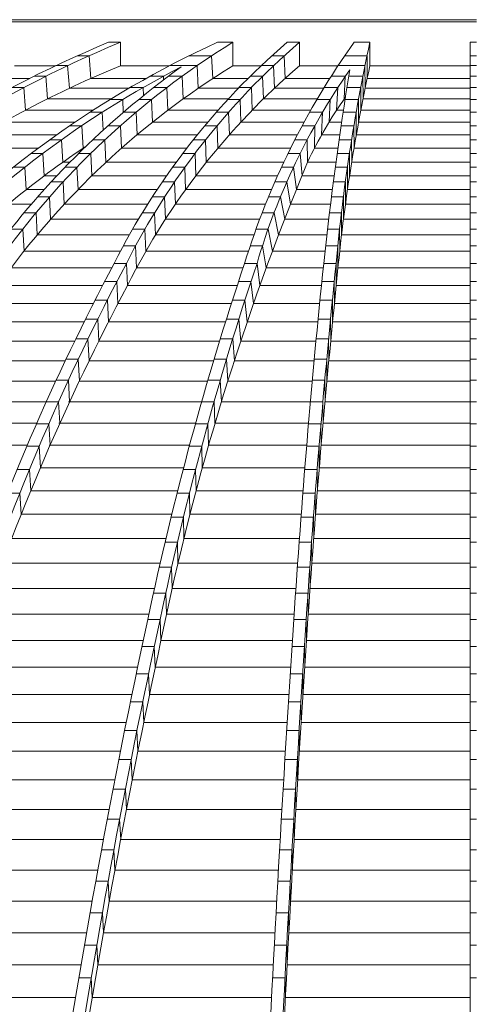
# Model space of a CAD drawing. Header units: millimetres. Extents: x 27034 to 255531, y -206966 to 210227.
# Tile 29 of 87: x 111938 to 113545, y 35039 to 38524. Entities that reach past the tile are written whole.
import ezdxf

# ---------------------------------------------------------------- set-up
doc = ezdxf.new("R2010")
doc.units = ezdxf.units.MM
doc.header["$LTSCALE"] = 0.05
doc.layers.get('0').update_dxf_attribs({"lineweight": 0})

# ---------------------------------------------------------------- blocks, each defined once
blk = doc.blocks.new('fhjkjhjk')
at = {"elevation": -8576.5}
for points in [[(-7175.3, 27698.4), (-3019.9, 27698.4)], [(-7174.6, 27699.1), (-3019.9, 27699.1)], [(-7168.2, 27691.4), (-3019.9, 27691.4)], [(-4280.9, 27619), (-4322.7, 27619)], [(-4280.9, 27619), (-4280.9, 27535.6)], [(-3883, 27619), (-3937.6, 27619)], [(-3883, 27619), (-3883, 27535.6)], [(-3647.1, 27619), (-3690.6, 27619)], [(-3647.1, 27619), (-3647.1, 27535.6)], [(-3397.4, 27619), (-3452.9, 27619)], [(-3397.4, 27619), (-3397.4, 27535.6)], [(-3041.9, 18892.1), (-3041.9, 27619.1)], [(-3019.9, 27619.1), (-3041.9, 27619.1)], [(-4392, 27571.4), (-4433.9, 27571.4)], [(-4392, 27571.4), (-4385.6, 27491.1)], [(-3957.9, 27571.4), (-4037.7, 27571.4)], [(-3957.9, 27571.4), (-3953.5, 27491.1)], [(-3701, 27571.4), (-3744.5, 27571.4)], [(-3701, 27571.4), (-3697.8, 27491.1)], [(-3407.5, 27571.4), (-3486.4, 27571.4)], [(-3406.9, 27491.1), (-3407.5, 27571.4)], [(-3019.9, 27571.4), (-3041.9, 27571.4)], [(-4655.5, 27535.6), (-4511.5, 27535.6)], [(-4467.8, 27536.5), (-4509.7, 27536.5)], [(-4467.8, 27536.5), (-4461.8, 27456.3)], [(-4280.9, 27535.6), (-4107.8, 27535.6)], [(-4009.5, 27536.5), (-4106.1, 27536.5)], [(-4009.5, 27536.5), (-4005.4, 27456.3)], [(-3883, 27535.6), (-3782.9, 27535.6)], [(-3738.5, 27536.5), (-3782, 27536.5)], [(-3738.5, 27536.5), (-3735.5, 27456.3)], [(-3647.1, 27535.6), (-3510.4, 27535.6)], [(-3414.6, 27536.5), (-3509.9, 27536.5)], [(-3414.1, 27456.3), (-3414.6, 27536.5)], [(-3397.4, 27535.6), (-3041.9, 27535.6)], [(-3019.9, 27536.5), (-3041.9, 27536.5)], [(-4544.7, 27499.1), (-4586.6, 27499.1)], [(-4544.7, 27499.1), (-4539, 27419)], [(-4128.4, 27499.1), (-4175.8, 27499.1)], [(-4128.4, 27499.1), (-4127.8, 27486.3)], [(-4062.4, 27499.1), (-4110.7, 27499.1)], [(-4062.4, 27499.1), (-4058.5, 27419)], [(-3777.2, 27499.1), (-3820.6, 27499.1)], [(-3777.2, 27499.1), (-3774.3, 27419)], [(-3484.4, 27499.1), (-3534.2, 27499.1)], [(-3484.4, 27499.1), (-3488.2, 27419)], [(-3422.1, 27499.1), (-3472.5, 27499.1)], [(-3421.5, 27419), (-3422.1, 27499.1)], [(-3019.9, 27499.1), (-3041.9, 27499.1)], [(-4602.5, 27491.1), (-4770.8, 27491.1)], [(-4190.2, 27491.1), (-4385.6, 27491.1)], [(-3828.7, 27491.1), (-3953.5, 27491.1)], [(-3539.3, 27491.1), (-3697.8, 27491.1)], [(-3041.9, 27491.1), (-3406.9, 27491.1)], [(-4622.5, 27459.1), (-4664.4, 27459.1)], [(-4622.5, 27459.1), (-4617, 27379.2)], [(-4251.1, 27456.3), (-4461.8, 27456.3)], [(-4200.4, 27459.1), (-4246.3, 27459.1)], [(-4200.4, 27459.1), (-4199, 27430.6)], [(-4116.2, 27459.1), (-4163.1, 27459.1)], [(-4116.2, 27459.1), (-4112.4, 27379.2)], [(-3862.8, 27456.3), (-4005.4, 27456.3)], [(-3816.7, 27459.1), (-3860.1, 27459.1)], [(-3816.7, 27459.1), (-3813.9, 27379.2)], [(-3561, 27456.3), (-3735.5, 27456.3)], [(-3510.9, 27459.1), (-3559.3, 27459.1)], [(-3510.9, 27459.1), (-3515.2, 27379.2)], [(-3429.8, 27459.1), (-3478.7, 27459.1)], [(-3429.3, 27379.2), (-3429.8, 27459.1)], [(-3041.9, 27456.3), (-3414.1, 27456.3)], [(-3019.9, 27459.1), (-3041.9, 27459.1)], [(-4313.5, 27419), (-4539, 27419)], [(-4272.8, 27416.6), (-4317.5, 27416.6)], [(-4272.8, 27416.6), (-4270.7, 27371.1)], [(-4170.7, 27416.6), (-4216.3, 27416.6)], [(-4170.7, 27416.6), (-4167, 27336.8)], [(-3898.1, 27419), (-4058.5, 27419)], [(-3856.9, 27416.6), (-3900.3, 27416.6)], [(-3856.9, 27416.6), (-3854.1, 27336.8)], [(-3583.5, 27419), (-3774.3, 27419)], [(-3537.9, 27416.6), (-3584.9, 27416.6)], [(-3537.9, 27416.6), (-3541.9, 27336.8)], [(-3484.9, 27419), (-3488.2, 27419)], [(-3437.7, 27416.6), (-3485.3, 27416.6)], [(-3437.2, 27336.8), (-3437.7, 27416.6)], [(-3041.9, 27419), (-3421.5, 27419)], [(-3019.9, 27416.6), (-3041.9, 27416.6)], [(-4377.1, 27379.2), (-4617, 27379.2)], [(-4345.3, 27371.6), (-4389, 27371.6)], [(-4345.3, 27371.6), (-4342.4, 27307.7)], [(-4225.6, 27371.6), (-4270.1, 27371.6)], [(-4225.6, 27371.6), (-4222, 27291.9)], [(-3934.2, 27379.2), (-4112.4, 27379.2)], [(-3897.5, 27371.6), (-3941, 27371.6)], [(-3897.5, 27371.6), (-3894.8, 27291.9)], [(-3606.6, 27379.2), (-3813.9, 27379.2)], [(-3565.1, 27371.6), (-3610.9, 27371.6)], [(-3565.1, 27371.6), (-3568.1, 27291.9)], [(-3490.9, 27379.2), (-3515.2, 27379.2)], [(-3445.8, 27371.6), (-3492, 27371.6)], [(-3445.3, 27291.9), (-3445.8, 27371.6)], [(-3041.9, 27379.2), (-3429.3, 27379.2)], [(-3019.9, 27371.6), (-3041.9, 27371.6)], [(-4441.7, 27336.8), (-4695.5, 27336.8)], [(-4417.7, 27324), (-4460.6, 27324)], [(-4417.7, 27324), (-4412.9, 27244.5)], [(-4280.7, 27324), (-4324.4, 27324)], [(-4280.7, 27324), (-4277.1, 27244.5)], [(-3971, 27336.8), (-4167, 27336.8)], [(-3938.4, 27324), (-3981.8, 27324)], [(-3938.4, 27324), (-3935.7, 27244.5)], [(-3630.1, 27336.8), (-3854.1, 27336.8)], [(-3592.4, 27324), (-3637.1, 27324)], [(-3592.4, 27324), (-3593.5, 27244.5)], [(-3497.1, 27336.8), (-3541.9, 27336.8)], [(-3454, 27324), (-3499, 27324)], [(-3453.5, 27244.5), (-3454, 27324)], [(-3041.9, 27336.8), (-3437.2, 27336.8)], [(-3019.9, 27324), (-3041.9, 27324)], [(-4506.9, 27291.9), (-4774.3, 27291.9)], [(-4008.3, 27291.9), (-4222, 27291.9)], [(-3654.1, 27291.9), (-3894.8, 27291.9)], [(-3503.6, 27291.9), (-3568.1, 27291.9)], [(-3041.9, 27291.9), (-3445.3, 27291.9)], [(-4490, 27273.9), (-4532.2, 27273.9)], [(-4490, 27273.9), (-4532.2, 27273.9)], [(-4490, 27273.9), (-4485, 27194.6)], [(-4335.8, 27273.9), (-4378.7, 27273.9)], [(-4335.8, 27273.9), (-4378.7, 27273.9)], [(-4335.8, 27273.9), (-4332.1, 27194.6)], [(-3979.3, 27273.9), (-4022.7, 27273.9)], [(-3979.3, 27273.9), (-4022.7, 27273.9)], [(-3979.3, 27273.9), (-3976.6, 27194.6)], [(-3619.6, 27273.9), (-3663.4, 27273.9)], [(-3619.6, 27273.9), (-3618, 27194.6)], [(-3462.2, 27273.9), (-3506.2, 27273.9)], [(-3462.2, 27273.9), (-3461.7, 27194.6)], [(-3019.9, 27273.9), (-3041.9, 27273.9)], [(-4572.5, 27244.5), (-4853, 27244.5)], [(-4555.7, 27225.9), (-4597.5, 27225.9)], [(-4555.7, 27225.9), (-4550.5, 27146.8)], [(-4386, 27225.9), (-4428.5, 27225.9)], [(-4409.5, 27244.5), (-4412.9, 27244.5)], [(-4386, 27225.9), (-4382.2, 27146.8)], [(-4045.8, 27244.5), (-4277.1, 27244.5)], [(-4016.6, 27225.9), (-4060, 27225.9)], [(-4016.6, 27225.9), (-4013.8, 27146.8)], [(-3678.2, 27244.5), (-3935.7, 27244.5)], [(-3644.3, 27225.9), (-3687.4, 27225.9)], [(-3644.3, 27225.9), (-3637.7, 27146.8)], [(-3510.3, 27244.5), (-3593.5, 27244.5)], [(-3469.7, 27225.9), (-3512.9, 27225.9)], [(-3469.2, 27146.8), (-3469.7, 27225.9)], [(-3041.9, 27244.5), (-3453.5, 27244.5)], [(-3019.9, 27225.9), (-3041.9, 27225.9)], [(-4459.7, 27194.6), (-4485, 27194.6)], [(-4083.4, 27194.6), (-4332.1, 27194.6)], [(-3702.4, 27194.6), (-3976.6, 27194.6)], [(-3517.2, 27194.6), (-3618, 27194.6)], [(-3041.9, 27194.6), (-3461.7, 27194.6)], [(-4619.4, 27176.9), (-4661, 27176.9)], [(-4619.4, 27176.9), (-4614.3, 27097.9)], [(-4505.6, 27146.8), (-4550.5, 27146.8)], [(-4434.7, 27176.9), (-4476.9, 27176.9)], [(-4434.7, 27176.9), (-4431, 27097.9)], [(-4117.6, 27146.8), (-4382.2, 27146.8)], [(-4052.7, 27176.9), (-4096.2, 27176.9)], [(-4052.7, 27176.9), (-4050, 27097.9)], [(-3724.3, 27146.8), (-4013.8, 27146.8)], [(-3668, 27176.9), (-3710.6, 27176.9)], [(-3668, 27176.9), (-3657.6, 27097.9)], [(-3523.5, 27146.8), (-3637.7, 27146.8)], [(-3477, 27176.9), (-3519.5, 27176.9)], [(-3476.5, 27097.9), (-3477, 27176.9)], [(-3041.9, 27146.8), (-3469.2, 27146.8)], [(-3019.9, 27176.9), (-3041.9, 27176.9)], [(-4483.7, 27125.3), (-4525.6, 27125.3)], [(-4483.7, 27125.3), (-4479.8, 27046.5)], [(-4088.9, 27125.3), (-4132.4, 27125.3)], [(-4088.9, 27125.3), (-4086.1, 27046.5)], [(-3691.5, 27125.3), (-3733.8, 27125.3)], [(-3691.5, 27125.3), (-3678.2, 27046.5)], [(-3484.2, 27125.3), (-3526.4, 27125.3)], [(-3483.7, 27046.5), (-3484.2, 27125.3)], [(-3019.9, 27125.3), (-3041.9, 27125.3)], [(-4550.7, 27097.9), (-4614.3, 27097.9)], [(-4150.9, 27097.9), (-4431, 27097.9)], [(-3745.6, 27097.9), (-4050, 27097.9)], [(-3529.9, 27097.9), (-3657.6, 27097.9)], [(-3041.9, 27097.9), (-3476.5, 27097.9)], [(-4595.9, 27046.5), (-4678.1, 27046.5)], [(-4532, 27071.7), (-4573.9, 27071.7)], [(-4532, 27071.7), (-4528, 26993)], [(-4184.2, 27046.5), (-4479.8, 27046.5)], [(-4124.6, 27071.7), (-4168.1, 27071.7)], [(-4124.6, 27071.7), (-4121.7, 26993)], [(-3766.8, 27046.5), (-4086.1, 27046.5)], [(-3714.4, 27071.7), (-3756.6, 27071.7)], [(-3714.4, 27071.7), (-3699.1, 26993)], [(-3536.4, 27046.5), (-3678.2, 27046.5)], [(-3491.3, 27071.7), (-3533.2, 27071.7)], [(-3490.7, 26993), (-3491.3, 27071.7)], [(-3041.9, 27046.5), (-3483.7, 27046.5)], [(-3019.9, 27071.7), (-3041.9, 27071.7)], [(-4579.7, 27016), (-4621.7, 27016)], [(-4579.7, 27016), (-4575.6, 26937.5)], [(-4159.6, 27016), (-4203.1, 27016)], [(-4159.6, 27016), (-4203.1, 27016)], [(-4159.6, 27016), (-4156.6, 26937.5)], [(-3736.5, 27016), (-3778.8, 27016)], [(-3736.5, 27016), (-3720.5, 26937.5)], [(-3498.1, 27016), (-3540.2, 27016)], [(-3497.6, 26937.5), (-3498.1, 27016)], [(-3019.9, 27016), (-3041.9, 27016)], [(-4217, 26993), (-4528, 26993)], [(-3787.6, 26993), (-4121.7, 26993)], [(-3543, 26993), (-3699.1, 26993)], [(-3041.9, 26993), (-3490.7, 26993)], [(-4626.7, 26958.3), (-4668.8, 26958.3)], [(-4626.7, 26958.3), (-4622.3, 26880)], [(-4249.2, 26937.5), (-4575.6, 26937.5)], [(-4193.9, 26958.3), (-4237.3, 26958.3)], [(-4193.9, 26958.3), (-4190.7, 26880)], [(-3807.7, 26937.5), (-4156.6, 26937.5)], [(-3757.8, 26958.3), (-3800.3, 26958.3)], [(-3757.8, 26958.3), (-3742.3, 26880)], [(-3549.5, 26937.5), (-3720.5, 26937.5)], [(-3504.7, 26958.3), (-3547.1, 26958.3)], [(-3504.1, 26880), (-3504.7, 26958.3)], [(-3041.9, 26937.5), (-3497.6, 26937.5)], [(-3019.9, 26958.3), (-3041.9, 26958.3)], [(-4280.6, 26880), (-4622.3, 26880)], [(-4227.2, 26898.6), (-4270.7, 26898.6)], [(-4227.2, 26898.6), (-4223.8, 26820.4)], [(-3827.2, 26880), (-4190.7, 26880)], [(-3778, 26898.6), (-3821.1, 26898.6)], [(-3778, 26898.6), (-3764.3, 26820.4)], [(-3556.1, 26880), (-3742.3, 26880)], [(-3511, 26898.6), (-3554, 26898.6)], [(-3510.4, 26820.4), (-3511, 26898.6)], [(-3041.9, 26880), (-3504.1, 26880)], [(-3019.9, 26898.6), (-3041.9, 26898.6)], [(-4259.5, 26836.8), (-4303, 26836.8)], [(-4259.5, 26836.8), (-4255.9, 26758.8)], [(-3797.1, 26836.8), (-3840.9, 26836.8)], [(-3797.1, 26836.8), (-3786.6, 26758.8)], [(-3516.9, 26836.8), (-3560.9, 26836.8)], [(-3516.9, 26836.8), (-3516.2, 26758.8)], [(-3019.9, 26836.8), (-3041.9, 26836.8)], [(-4311.6, 26820.4), (-4668.1, 26820.4)], [(-3846.4, 26820.4), (-4223.8, 26820.4)], [(-3562.6, 26820.4), (-3764.3, 26820.4)], [(-3041.9, 26820.4), (-3510.4, 26820.4)], [(-4293.1, 26772.9), (-4336.6, 26772.9)], [(-4293.1, 26772.9), (-4289.5, 26695.2)], [(-3818.4, 26772.9), (-3862.2, 26772.9)], [(-3818.4, 26772.9), (-3809.1, 26695.2)], [(-3523.4, 26772.9), (-3567.4, 26772.9)], [(-3522.7, 26695.2), (-3523.4, 26772.9)], [(-3019.9, 26772.9), (-3041.9, 26772.9)], [(-4343.9, 26758.8), (-4712.9, 26758.8)], [(-3866.8, 26758.8), (-4255.9, 26758.8)], [(-3568.8, 26758.8), (-3786.6, 26758.8)], [(-3041.9, 26758.8), (-3516.2, 26758.8)], [(-4376.6, 26695.2), (-4758.8, 26695.2)], [(-4327.1, 26707), (-4370.6, 26707)], [(-4327.1, 26707), (-4323.3, 26629.4)], [(-3887.4, 26695.2), (-4289.5, 26695.2)], [(-3839.9, 26707), (-3883.6, 26707)], [(-3839.9, 26707), (-3831.8, 26629.4)], [(-3575.2, 26695.2), (-3809.1, 26695.2)], [(-3530, 26707), (-3574, 26707)], [(-3529.3, 26629.4), (-3530, 26707)], [(-3041.9, 26695.2), (-3522.7, 26695.2)], [(-3019.9, 26707), (-3041.9, 26707)], [(-4409.6, 26629.4), (-4805, 26629.4)], [(-4361.4, 26639), (-4404.8, 26639)], [(-4361.4, 26639), (-4357.5, 26561.7)], [(-3908.3, 26629.4), (-4323.3, 26629.4)], [(-3861.5, 26639), (-3905.3, 26639)], [(-3861.5, 26639), (-3854.6, 26561.7)], [(-3581.6, 26629.4), (-3831.8, 26629.4)], [(-3536.7, 26639), (-3580.7, 26639)], [(-3536, 26561.7), (-3536.7, 26639)], [(-3041.9, 26629.4), (-3529.3, 26629.4)], [(-3019.9, 26639), (-3041.9, 26639)], [(-4442.8, 26561.7), (-4851.6, 26561.7)], [(-4395.8, 26569.1), (-4439.3, 26569.1)], [(-4395.8, 26569.1), (-4391.8, 26492)], [(-3929.4, 26561.7), (-4357.5, 26561.7)], [(-3883.3, 26569.1), (-3927.1, 26569.1)], [(-3883.3, 26569.1), (-3877.4, 26492)], [(-3588.1, 26561.7), (-3854.6, 26561.7)], [(-3543.4, 26569.1), (-3587.4, 26569.1)], [(-3542.7, 26492), (-3543.4, 26569.1)], [(-3041.9, 26561.7), (-3536, 26561.7)], [(-3019.9, 26569.1), (-3041.9, 26569.1)], [(-4476.3, 26492), (-4898.4, 26492)], [(-4430.4, 26497.1), (-4473.8, 26497.1)], [(-4430.4, 26497.1), (-4426.3, 26420.3)], [(-3950.6, 26492), (-4391.8, 26492)], [(-3905.3, 26497.1), (-3949.1, 26497.1)], [(-3905.3, 26497.1), (-3900.3, 26420.3)], [(-3594.7, 26492), (-3877.4, 26492)], [(-3550.2, 26497.1), (-3594.2, 26497.1)], [(-3549.4, 26420.3), (-3550.2, 26497.1)], [(-3041.9, 26492), (-3542.7, 26492)], [(-3019.9, 26497.1), (-3041.9, 26497.1)], [(-4509.8, 26420.3), (-4945.3, 26420.3)], [(-4465, 26423.2), (-4508.5, 26423.2)], [(-4465, 26423.2), (-4460.8, 26346.6)], [(-3971.9, 26420.3), (-4426.3, 26420.3)], [(-3927.3, 26423.2), (-3971, 26423.2)], [(-3927.3, 26423.2), (-3923.1, 26346.6)], [(-3601.2, 26420.3), (-3900.3, 26420.3)], [(-3557, 26423.2), (-3601, 26423.2)], [(-3556.2, 26346.6), (-3557, 26423.2)], [(-3041.9, 26420.3), (-3549.4, 26420.3)], [(-3019.9, 26423.2), (-3041.9, 26423.2)], [(-4543.5, 26346.6), (-4992.4, 26346.6)], [(-4499.7, 26347.2), (-4543.2, 26347.2)], [(-4499.7, 26347.2), (-4495.4, 26270.8)], [(-3993.2, 26346.6), (-4464.9, 26346.6)], [(-3949.3, 26347.2), (-3993, 26347.2)], [(-3949.3, 26347.2), (-3945.9, 26270.8)], [(-3607.8, 26346.6), (-3923.1, 26346.6)], [(-3563.8, 26347.2), (-3607.7, 26347.2)], [(-3562.9, 26270.8), (-3563.8, 26347.2)], [(-3041.9, 26346.6), (-3556.2, 26346.6)], [(-3019.9, 26347.2), (-3041.9, 26347.2)], [(-4577.1, 26270.8), (-5039.4, 26270.8)], [(-4534.3, 26269.3), (-4577.8, 26269.3)], [(-4534.3, 26269.3), (-4529.9, 26193.2)], [(-4014.6, 26270.8), (-4499.2, 26270.8)], [(-3971.2, 26269.3), (-4015, 26269.3)], [(-3971.2, 26269.3), (-3968.5, 26193.2)], [(-3614.4, 26270.8), (-3945.9, 26270.8)], [(-3570.5, 26269.3), (-3614.5, 26269.3)], [(-3570.5, 26269.3), (-3569.7, 26193.2)], [(-3041.9, 26270.8), (-3562.9, 26270.8)], [(-3019.9, 26269.3), (-3041.9, 26269.3)], [(-4610.7, 26193.2), (-5086.3, 26193.2)], [(-4568.8, 26189.5), (-4612.2, 26189.5)], [(-4568.8, 26189.5), (-4564.2, 26113.6)], [(-4035.9, 26193.2), (-4533.5, 26193.2)], [(-3993.1, 26189.5), (-4036.9, 26189.5)], [(-3993.1, 26189.5), (-3990.8, 26113.6)], [(-3621, 26193.2), (-3968.5, 26193.2)], [(-3577.3, 26189.5), (-3621.3, 26189.5)], [(-3576.4, 26113.6), (-3577.3, 26189.5)], [(-3041.9, 26193.2), (-3569.7, 26193.2)], [(-3019.9, 26189.5), (-3041.9, 26189.5)], [(-4603.1, 26107.7), (-4646.5, 26107.7)], [(-4603.1, 26107.7), (-4598.4, 26032.1)], [(-4057.1, 26113.6), (-4564.2, 26113.6)], [(-4014.9, 26107.7), (-4058.7, 26107.7)], [(-4014.9, 26107.7), (-4012.9, 26032.1)], [(-3627.5, 26113.6), (-3990.8, 26113.6)], [(-3584, 26107.7), (-3628, 26107.7)], [(-3583.1, 26032.1), (-3584, 26107.7)], [(-3041.9, 26113.6), (-3576.4, 26113.6)], [(-3019.9, 26107.7), (-3041.9, 26107.7)], [(-4078.2, 26032.1), (-4598.4, 26032.1)], [(-3634, 26032.1), (-4012.9, 26032.1)], [(-3041.9, 26032.1), (-3583.1, 26032.1)], [(-4637.1, 26023.9), (-4680.6, 26023.9)], [(-4637.1, 26023.9), (-4632.3, 25948.6)], [(-4036.5, 26023.9), (-4080.3, 26023.9)], [(-4036.5, 26023.9), (-4034.7, 25948.6)], [(-3590.7, 26023.9), (-3634.7, 26023.9)], [(-3589.8, 25948.6), (-3590.7, 26023.9)], [(-3019.9, 26023.9), (-3041.9, 26023.9)], [(-4099.1, 25948.6), (-4632.3, 25948.6)], [(-4057.9, 25938.2), (-4101.7, 25938.2)], [(-4057.9, 25938.2), (-4056.2, 25863.2)], [(-3640.5, 25948.6), (-4034.7, 25948.6)], [(-3597.3, 25938.2), (-3641.3, 25938.2)], [(-3596.3, 25863.2), (-3597.3, 25938.2)], [(-3041.9, 25948.6), (-3589.8, 25948.6)], [(-3019.9, 25938.2), (-3041.9, 25938.2)], [(-4119.8, 25863.2), (-4666, 25863.2)], [(-3646.9, 25863.2), (-4056.2, 25863.2)], [(-3041.9, 25863.2), (-3596.3, 25863.2)], [(-4079.1, 25850.6), (-4122.8, 25850.6)], [(-4079.1, 25850.6), (-4077.2, 25775.8)], [(-3603.8, 25850.6), (-3647.8, 25850.6)], [(-3602.8, 25775.8), (-3603.8, 25850.6)], [(-3019.9, 25850.6), (-3041.9, 25850.6)], [(-4140.3, 25775.8), (-4699.3, 25775.8)], [(-4099.9, 25761), (-4143.7, 25761)], [(-4099.9, 25761), (-4097.7, 25686.5)], [(-3653.1, 25775.8), (-4077.2, 25775.8)], [(-3610.2, 25761), (-3654.2, 25761)], [(-3609.2, 25686.5), (-3610.2, 25761)], [(-3041.9, 25775.8), (-3602.8, 25775.8)], [(-3019.9, 25761), (-3041.9, 25761)], [(-4160.4, 25686.5), (-4732.1, 25686.5)], [(-3659.3, 25686.5), (-4097.7, 25686.5)], [(-3041.9, 25686.5), (-3609.2, 25686.5)], [(-4120.4, 25669.4), (-4164.2, 25669.4)], [(-4120.4, 25669.4), (-4117.8, 25595.2)], [(-3616.5, 25669.4), (-3660.5, 25669.4)], [(-3615.5, 25595.2), (-3616.5, 25669.4)], [(-3019.9, 25669.4), (-3041.9, 25669.4)], [(-4180.2, 25595.2), (-4764.5, 25595.2)], [(-3665.4, 25595.2), (-4117.8, 25595.2)], [(-3041.9, 25595.2), (-3615.5, 25595.2)], [(-4140.5, 25576), (-4184.3, 25576)], [(-4140.5, 25576), (-4137.2, 25502.1)], [(-3622.7, 25576), (-3666.7, 25576)], [(-3622.7, 25576), (-3621.7, 25502.1)], [(-3019.9, 25576), (-3041.9, 25576)], [(-4200.2, 25502.1), (-4796.3, 25502.1)], [(-4160.9, 25480.7), (-4204.7, 25480.7)], [(-4160.9, 25480.7), (-4157.5, 25407.1)], [(-3671.6, 25502.1), (-4137.2, 25502.1)], [(-3629, 25480.7), (-3673, 25480.7)], [(-3627.9, 25407.1), (-3629, 25480.7)], [(-3041.9, 25502.1), (-3621.7, 25502.1)], [(-3019.9, 25480.7), (-3041.9, 25480.7)], [(-4220.3, 25407.1), (-4828.4, 25407.1)], [(-3677.7, 25407.1), (-4157.5, 25407.1)], [(-3041.9, 25407.1), (-3627.9, 25407.1)], [(-4181.4, 25383.6), (-4225.2, 25383.6)], [(-4181.4, 25383.6), (-4177.9, 25310.3)], [(-3635.3, 25383.6), (-3679.3, 25383.6)], [(-3634.2, 25310.3), (-3635.3, 25383.6)], [(-3019.9, 25383.6), (-3041.9, 25383.6)], [(-4240.4, 25310.3), (-4860.6, 25310.3)], [(-3683.9, 25310.3), (-4177.9, 25310.3)], [(-3041.9, 25310.3), (-3634.2, 25310.3)], [(-4201.9, 25284.5), (-4245.7, 25284.5)], [(-4201.9, 25284.5), (-4198.4, 25211.5)], [(-3641.6, 25284.5), (-3685.6, 25284.5)], [(-3640.5, 25211.5), (-3641.6, 25284.5)], [(-3019.9, 25284.5), (-3041.9, 25284.5)], [(-4260.5, 25211.5), (-4892.9, 25211.5)], [(-3690.1, 25211.5), (-4198.4, 25211.5)], [(-3041.9, 25211.5), (-3640.6, 25211.5)], [(-4222.4, 25183.5), (-4266.2, 25183.5)], [(-4222.4, 25183.5), (-4218.8, 25110.9)], [(-3647.9, 25183.5), (-3691.9, 25183.5)], [(-3646.8, 25110.9), (-3647.9, 25183.5)], [(-3019.9, 25183.5), (-3041.9, 25183.5)], [(-4280.7, 25110.9), (-4925.1, 25110.9)], [(-3696.4, 25110.9), (-4218.8, 25110.9)], [(-3041.9, 25110.9), (-3646.8, 25110.9)], [(-4242.9, 25080.7), (-4286.7, 25080.7)], [(-4242.9, 25080.7), (-4239.3, 25008.4)], [(-3654.2, 25080.7), (-3698.2, 25080.7)], [(-3653.1, 25008.4), (-3654.2, 25080.7)], [(-3019.9, 25080.7), (-3041.9, 25080.7)], [(-4300.9, 25008.4), (-4957.4, 25008.4)], [(-3702.6, 25008.4), (-4239.3, 25008.4)], [(-3041.9, 25008.4), (-3653.1, 25008.4)], [(-4263.4, 24976), (-4307.2, 24976)], [(-4263.4, 24976), (-4259.7, 24904)], [(-3660.5, 24976), (-3704.5, 24976)], [(-3659.4, 24904), (-3660.5, 24976)], [(-3019.9, 24976), (-3041.9, 24976)], [(-4321, 24904), (-4989.6, 24904)], [(-3708.8, 24904), (-4259.7, 24904)], [(-3041.9, 24904), (-3659.4, 24904)], [(-4283.8, 24869.4), (-4327.6, 24869.4)], [(-4283.8, 24869.4), (-4280, 24797.8)], [(-3666.8, 24869.4), (-3710.8, 24869.4)], [(-3665.7, 24797.8), (-3666.8, 24869.4)], [(-3019.9, 24869.4), (-3041.9, 24869.4)], [(-4341.1, 24797.8), (-5021.7, 24797.8)], [(-3715, 24797.8), (-4280, 24797.8)], [(-3041.9, 24797.8), (-3665.7, 24797.8)], [(-4304.2, 24761), (-4348, 24761)], [(-4304.2, 24761), (-4300.3, 24689.7)], [(-3673.1, 24761), (-3717.1, 24761)], [(-3673.1, 24761), (-3671.9, 24689.7)], [(-3019.9, 24761), (-3041.9, 24761)], [(-4361.1, 24689.7), (-5053.7, 24689.7)], [(-3721.1, 24689.7), (-4300.3, 24689.7)], [(-3041.9, 24689.7), (-3671.9, 24689.7)], [(-4324.5, 24650.6), (-4368.2, 24650.6)], [(-4324.5, 24650.6), (-4321.2, 24579.6)], [(-3679.3, 24650.6), (-3723.3, 24650.6)], [(-3678.1, 24579.6), (-3679.3, 24650.6)], [(-3019.9, 24650.6), (-3041.9, 24650.6)], [(-4381, 24579.6), (-5085.6, 24579.6)], [(-3727.3, 24579.6), (-4321.2, 24579.6)], [(-3041.9, 24579.6), (-3678.1, 24579.6)], [(-4344.6, 24538.3), (-4388.4, 24538.3)], [(-4344.6, 24538.3), (-4341.2, 24467.7)], [(-3685.6, 24538.3), (-3729.5, 24538.3)], [(-3684.3, 24467.7), (-3685.6, 24538.3)], [(-3019.9, 24538.3), (-3041.9, 24538.3)], [(-4400.8, 24467.7), (-5117.3, 24467.7)], [(-3733.4, 24467.7), (-4341.2, 24467.7)], [(-3041.9, 24467.7), (-3684.3, 24467.7)], [(-4364.6, 24424.2), (-4408.4, 24424.2)], [(-4364.6, 24424.2), (-4360.6, 24354)], [(-3691.7, 24424.2), (-3735.7, 24424.2)], [(-3690.5, 24354), (-3691.7, 24424.2)], [(-3019.9, 24424.2), (-3041.9, 24424.2)], [(-4420.5, 24354), (-5148.8, 24354)], [(-3739.4, 24354), (-4361.1, 24354)], [(-3041.9, 24354), (-3690.5, 24354)], [(-4384.5, 24308.2), (-4428.3, 24308.2)], [(-4384.5, 24308.2), (-4380.9, 24238.4)], [(-3697.8, 24308.2), (-3741.8, 24308.2)], [(-3696.6, 24238.4), (-3697.8, 24308.2)], [(-3019.9, 24308.2), (-3041.9, 24308.2)], [(-4440, 24238.4), (-5180, 24238.4)], [(-3745.4, 24238.4), (-4380.9, 24238.4)], [(-3041.9, 24238.4), (-3696.6, 24238.4)]]:
    blk.add_lwpolyline(points, dxfattribs=at)
for points in [[(-4322.7, 27619, 0.092351), (-5532.4, 26836.8, 0.056293), (-6603.1, 25576, 0.03774), (-7604.5, 23826.4, 0.026996), (-8517.6, 21621.1, 0.020557), (-9320.8, 19012.4)], [(-4280.9, 27619, 0.092351), (-5490.5, 26836.8, 0.056294), (-6561.3, 25576, 0.03774), (-7562.6, 23826.4, 0.026997), (-8475.8, 21621.1, 0.020557), (-9279, 19012.4)], [(-3937.6, 27619, 0.095728), (-5033.8, 26836.8, 0.055208), (-6003.9, 25576, 0.035193), (-6912.3, 23826.4, 0.024559), (-7738, 21621.1, 0.018916), (-8465.5, 19012.4)], [(-3883, 27619, 0.100998), (-4717.7, 26836.8, 0.049884), (-5456.6, 25576, 0.029939), (-6147.6, 23826.4, 0.020184), (-6777.7, 21621.1, 0.014863), (-7331.9, 19012.4)], [(-3690.6, 27619, 0.098402), (-4303, 26836.8, 0.041567), (-4845, 25576, 0.023437), (-5351.9, 23826.4, 0.021583), (-6024.8, 20365, 0.002477), (-6220.8, 19012.4)], [(-3647.1, 27619, 0.098402), (-4259.5, 26836.8, 0.041567), (-4801.5, 25576, 0.023437), (-5308.5, 23826.4, 0.015346), (-5770.7, 21621.1, 0.011126), (-6177.3, 19012.4)], [(-3452.9, 27619, 0.081049), (-3840.9, 26836.8, 0.029098), (-4184.3, 25576, 0.015578), (-4505.5, 23826.4, 0.009975), (-4798.3, 21621.1, 0.007151), (-5055.9, 19012.4)], [(-3397.4, 27619, 0.030618), (-3516.9, 26836.8, 0.00958), (-3622.7, 25576, 0.004947), (-3721.6, 23826.4, 0.003122), (-3811.8, 21621.1, 0.002222), (-3891.1, 19012.4)], [(-4280.9, 27535.6, 0.093111), (-5483.5, 26758.8, 0.056297), (-6550.8, 25502.1, 0.037741), (-7549, 23758.2, 0.026997), (-8459.2, 21559.9, 0.020487), (-9260, 18959.5)], [(-4065.4, 27532.2, 0.085302), (-4991.6, 26836.8, 0.055208), (-5961.7, 25576, 0.035295), (-6869.8, 23826.4, 0.024654), (-7695.8, 21621.1, 0.018916), (-8423.2, 19012.4)], [(-4065.4, 27532.2, 0.081809), (-4760.7, 26836.8, 0.049884), (-5499.6, 25576, 0.029939), (-6190.6, 23826.4, 0.020184), (-6820.7, 21621.1, 0.014863), (-7374.9, 19012.4)], [(-3883, 27535.6, 0.101926), (-4712.9, 26758.8, 0.049884), (-5449.4, 25502.1, 0.029939), (-6138.1, 23758.2, 0.020184), (-6766.2, 21559.9, 0.014712), (-7318.8, 18959.5)], [(-3647.1, 27535.6, 0.099364), (-4255.9, 26758.8, 0.041567), (-4796.3, 25502.1, 0.023437), (-5301.5, 23758.2, 0.015346), (-5762.3, 21559.9, 0.011032), (-6167.7, 18959.5)], [(-3397.4, 27535.6, 0.031002), (-3516.2, 26758.8, 0.009579), (-3621.7, 25502.1, 0.004947), (-3720.3, 23758.2, 0.003122), (-3810.2, 21559.9, 0.002242), (-3889.2, 18959.5)], [(-3468.9, 27521.6, 0.080586), (-3797.1, 26836.8, 0.029098), (-4140.5, 25576, 0.015578), (-4461.7, 23826.4, 0.009975), (-4754.6, 21621.1, 0.007151), (-5012.2, 19012.4)], [(-3468.9, 27521.6, 0.012481), (-3560.9, 26836.8, 0.00958), (-3666.7, 25576, 0.004947), (-3765.6, 23826.4, 0.003122), (-3855.8, 21621.1, 0.002222), (-3935.1, 19012.4)], [(-3618, 27194.6, -0.045101), (-3484, 27425)], [(-4401.8, 27251.9, 0.056808), (-4985.1, 26758.8, 0.055211), (-5952.1, 25502.1, 0.035792), (-6856.2, 23758.2, 0.025088), (-7680.7, 21559.9, 0.018758), (-8406, 18959.5)], [(-3618, 27194.6, 0.048625), (-4137.2, 25502.1, 0.015577), (-4457.3, 23758.2, 0.009975), (-4749.2, 21559.9, 0.007126), (-5006.1, 18959.5)]]:
    blk.add_lwpolyline(points, format="xyb", dxfattribs=at)

msp = doc.modelspace()

# ---------------------------------------------------------------- block references
at = {"color": 2}
msp.add_blockref('fhjkjhjk', (116576, 10824.6, 4380.3), dxfattribs=at)

doc.saveas('drawing.dxf')
